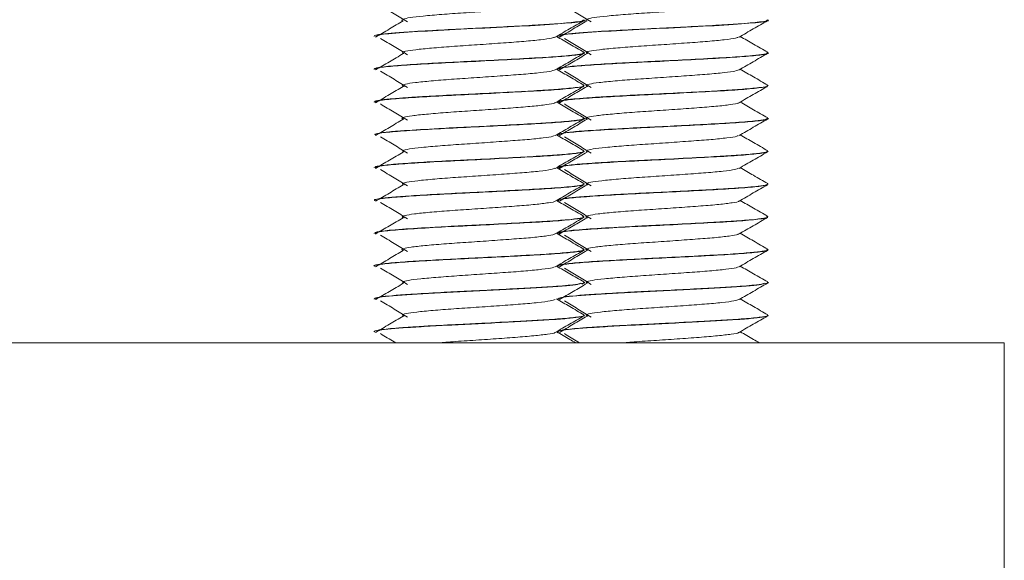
# Model space of a CAD drawing. Header units: millimetres. Extents: x -480 to 1549, y -2911 to -293.
# Tile 102 of 106: x 1471 to 1508, y -376 to -356. Entities that reach past the tile are written whole.
import ezdxf

# ---------------------------------------------------------------- set-up
doc = ezdxf.new("R2010")
doc.units = ezdxf.units.MM

msp = doc.modelspace()

# ---------------------------------------------------------------- linework, layer by layer
at = {"color": 7, "linetype": 'Continuous', "lineweight": 15}
for p, q in [((1492.349, -355.81), (1492.349, -355.799)), ((1499.349, -355.81), (1499.349, -355.799)), ((1484.349, -356.425), (1484.349, -356.435)), ((1491.349, -356.425), (1491.349, -356.435)), ((1492.349, -357.059), (1492.349, -357.05)), ((1499.349, -357.059), (1499.349, -357.05)), ((1484.349, -357.675), (1484.349, -357.684)), ((1491.349, -357.675), (1491.349, -357.684)), ((1492.349, -358.31), (1492.349, -358.3)), ((1499.349, -358.31), (1499.349, -358.3)), ((1484.349, -358.925), (1484.349, -358.935)), ((1491.349, -358.925), (1491.349, -358.935)), ((1492.349, -359.56), (1492.349, -359.55)), ((1499.349, -359.56), (1499.349, -359.55)), ((1484.349, -360.175), (1484.349, -360.184)), ((1491.349, -360.175), (1491.349, -360.184)), ((1492.349, -360.81), (1492.349, -360.8)), ((1499.349, -360.81), (1499.349, -360.8)), ((1484.349, -361.425), (1484.349, -361.435)), ((1491.349, -361.425), (1491.349, -361.435)), ((1492.349, -362.06), (1492.349, -362.05)), ((1499.349, -362.06), (1499.349, -362.05)), ((1484.349, -362.675), (1484.349, -362.684)), ((1491.349, -362.675), (1491.349, -362.684)), ((1492.349, -363.309), (1492.349, -363.3)), ((1499.349, -363.309), (1499.349, -363.3)), ((1484.349, -363.925), (1484.349, -363.935)), ((1491.349, -363.925), (1491.349, -363.935)), ((1492.349, -364.56), (1492.349, -364.55)), ((1499.349, -364.56), (1499.349, -364.55)), ((1484.349, -365.175), (1484.349, -365.185)), ((1491.349, -365.175), (1491.349, -365.185)), ((1492.26, -365.87), (1492.328, -365.83)), ((1492.349, -365.809), (1492.349, -365.8)), ((1499.349, -365.809), (1499.349, -365.8)), ((1484.349, -366.425), (1484.349, -366.434)), ((1491.349, -366.425), (1491.349, -366.434)), ((1492.349, -367.06), (1492.349, -367.05)), ((1499.349, -367.06), (1499.349, -367.05)), ((1484.349, -367.675), (1484.349, -367.685)), ((1491.349, -367.675), (1491.349, -367.685)), ((1358.349, -368.098), (1508.349, -368.098)), ((1508.349, -378.098), (1508.349, -368.098))]:
    msp.add_line(p, q, dxfattribs=at)
for points, knots in [([(1484.594, -355.254), (1484.765, -355.357), (1485.107, -355.565), (1485.446, -355.772), (1485.616, -355.876)], [0, 0, 0, 0, 0.500058, 1, 1, 1, 1]), ([(1485.457, -355.835), (1485.457, -355.835), (1485.366, -355.817), (1485.432, -355.773), (1485.675, -355.712), (1486.195, -355.655), (1486.9, -355.592), (1487.742, -355.533), (1488.638, -355.473), (1489.505, -355.41), (1490.274, -355.354), (1490.85, -355.291), (1491.179, -355.242), (1491.209, -355.214), (1491.217, -355.205)], [0, 0, 0, 0, 0.000212, 0.096501, 0.192863, 0.287588, 0.38445, 0.479621, 0.57542, 0.672103, 0.7667, 0.863401, 0.959159, 1, 1, 1, 1]), ([(1491.594, -355.254), (1491.765, -355.357), (1492.107, -355.565), (1492.446, -355.772), (1492.616, -355.876)], [0, 0, 0, 0, 0.500077, 1, 1, 1, 1]), ([(1492.457, -355.835), (1492.457, -355.835), (1492.374, -355.817), (1492.429, -355.773), (1492.676, -355.712), (1493.194, -355.655), (1493.9, -355.592), (1494.741, -355.533), (1495.638, -355.473), (1496.505, -355.41), (1497.274, -355.354), (1497.85, -355.291), (1498.179, -355.242), (1498.209, -355.214), (1498.217, -355.205)], [0, 0, 0, 0, 0.000209, 0.0965, 0.192863, 0.287583, 0.38445, 0.479617, 0.575416, 0.672099, 0.766698, 0.863398, 0.95916, 1, 1, 1, 1]), ([(1492.308, -355.799), (1492.313, -355.811), (1492.323, -355.839), (1491.994, -355.887), (1491.351, -355.948), (1490.366, -356.008), (1489.323, -356.062), (1488.166, -356.122), (1486.973, -356.179), (1485.91, -356.24), (1485.114, -356.297), (1484.561, -356.351), (1484.304, -356.396), (1484.361, -356.422), (1484.367, -356.425)], [0, 0, 0, 0, 0.055782, 0.130055, 0.245579, 0.33175, 0.425432, 0.510881, 0.607273, 0.711714, 0.796425, 0.875694, 0.987587, 1, 1, 1, 1]), ([(1485.457, -355.835), (1485.281, -355.939), (1484.93, -356.147), (1484.579, -356.354), (1484.404, -356.458)], [0, 0, 0, 0, 0.499934, 1, 1, 1, 1]), ([(1484.41, -356.435), (1484.44, -356.409), (1484.506, -356.353), (1485.565, -356.271), (1487.169, -356.178), (1489.032, -356.088), (1490.773, -355.999), (1491.937, -355.906), (1492.458, -355.846), (1492.326, -355.813), (1492.315, -355.81)], [0, 0, 0, 0, 0.119688, 0.263359, 0.408853, 0.553263, 0.697517, 0.843142, 0.986776, 1, 1, 1, 1]), ([(1491.249, -356.457), (1491.428, -356.352), (1491.788, -356.143), (1492.148, -355.935), (1492.328, -355.83)], [0, 0, 0, 0, 0.4997, 1, 1, 1, 1]), ([(1499.308, -355.799), (1499.313, -355.811), (1499.323, -355.839), (1498.994, -355.887), (1498.351, -355.948), (1497.366, -356.008), (1496.323, -356.062), (1495.166, -356.122), (1493.973, -356.179), (1492.91, -356.24), (1492.114, -356.297), (1491.561, -356.351), (1491.304, -356.396), (1491.361, -356.422), (1491.367, -356.425)], [0, 0, 0, 0, 0.0557821, 0.1300547, 0.2455783, 0.3317494, 0.425432, 0.5108807, 0.6072719, 0.711714, 0.7964269, 0.8756941, 0.9875879, 1, 1, 1, 1]), ([(1492.457, -355.835), (1492.281, -355.939), (1491.93, -356.147), (1491.579, -356.354), (1491.404, -356.458)], [0, 0, 0, 0, 0.499954, 1, 1, 1, 1]), ([(1491.41, -356.435), (1491.44, -356.409), (1491.506, -356.353), (1492.565, -356.271), (1494.169, -356.178), (1496.032, -356.088), (1497.773, -355.999), (1498.937, -355.906), (1499.458, -355.846), (1499.326, -355.813), (1499.314, -355.81)], [0, 0, 0, 0, 0.119687, 0.263362, 0.408851, 0.553266, 0.697516, 0.843144, 0.986776, 1, 1, 1, 1]), ([(1498.249, -356.457), (1498.428, -356.352), (1498.788, -356.143), (1499.148, -355.935), (1499.328, -355.83)], [0, 0, 0, 0, 0.499679, 1, 1, 1, 1]), ([(1484.594, -356.504), (1484.765, -356.607), (1485.107, -356.815), (1485.446, -357.022), (1485.616, -357.126)], [0, 0, 0, 0, 0.500058, 1, 1, 1, 1]), ([(1485.484, -357.086), (1485.453, -357.071), (1485.382, -357.036), (1485.587, -356.978), (1486.031, -356.921), (1486.693, -356.859), (1487.504, -356.798), (1488.395, -356.74), (1489.277, -356.677), (1490.08, -356.619), (1490.715, -356.558), (1491.125, -356.502), (1491.195, -356.469), (1491.224, -356.455)], [0, 0, 0, 0, 0.071416, 0.168, 0.262424, 0.358788, 0.454609, 0.549379, 0.646066, 0.740713, 0.836692, 0.932946, 1, 1, 1, 1]), ([(1492.338, -357.035), (1492.158, -356.931), (1491.811, -356.729), (1491.463, -356.527), (1491.295, -356.43)], [0, 0, 0, 0, 0.5174473, 1, 1, 1, 1]), ([(1491.594, -356.504), (1491.765, -356.607), (1492.107, -356.815), (1492.446, -357.022), (1492.616, -357.126)], [0, 0, 0, 0, 0.500077, 1, 1, 1, 1]), ([(1492.484, -357.086), (1492.453, -357.071), (1492.382, -357.036), (1492.587, -356.978), (1493.031, -356.921), (1493.693, -356.859), (1494.504, -356.798), (1495.395, -356.74), (1496.277, -356.677), (1497.08, -356.619), (1497.715, -356.558), (1498.125, -356.502), (1498.195, -356.469), (1498.224, -356.455)], [0, 0, 0, 0, 0.071416, 0.168002, 0.262425, 0.358786, 0.454607, 0.549383, 0.646064, 0.740711, 0.836695, 0.932945, 1, 1, 1, 1]), ([(1499.338, -357.035), (1499.158, -356.931), (1498.811, -356.729), (1498.463, -356.527), (1498.295, -356.43)], [0, 0, 0, 0, 0.517425, 1, 1, 1, 1]), ([(1492.308, -357.035), (1492.323, -357.039), (1492.424, -357.063), (1492.233, -357.103), (1491.761, -357.164), (1490.989, -357.222), (1489.95, -357.28), (1488.828, -357.339), (1487.613, -357.399), (1486.459, -357.456), (1485.518, -357.517), (1484.793, -357.574), (1484.43, -357.625), (1484.343, -357.66), (1484.349, -357.674), (1484.349, -357.675)], [0, 0, 0, 0, 0.016341, 0.11136, 0.194657, 0.300877, 0.375572, 0.47946, 0.567771, 0.656882, 0.76062, 0.836332, 0.935571, 0.997601, 1, 1, 1, 1]), ([(1484.407, -357.684), (1484.397, -357.673), (1484.366, -357.638), (1484.821, -357.58), (1485.683, -357.514), (1486.873, -357.444), (1488.231, -357.38), (1489.596, -357.308), (1490.829, -357.244), (1491.755, -357.173), (1492.293, -357.113), (1492.298, -357.075), (1492.3, -357.059)], [0, 0, 0, 0, 0.056563, 0.165243, 0.273222, 0.382688, 0.490028, 0.599692, 0.707155, 0.816432, 0.924769, 1, 1, 1, 1]), ([(1485.457, -357.085), (1485.281, -357.189), (1484.93, -357.397), (1484.579, -357.604), (1484.404, -357.708)], [0, 0, 0, 0, 0.499946, 1, 1, 1, 1]), ([(1491.249, -357.707), (1491.428, -357.602), (1491.788, -357.393), (1492.148, -357.185), (1492.328, -357.08)], [0, 0, 0, 0, 0.4997, 1, 1, 1, 1]), ([(1499.308, -357.035), (1499.323, -357.039), (1499.424, -357.063), (1499.233, -357.103), (1498.761, -357.164), (1497.989, -357.222), (1496.95, -357.28), (1495.828, -357.339), (1494.613, -357.399), (1493.459, -357.456), (1492.518, -357.517), (1491.793, -357.574), (1491.43, -357.625), (1491.342, -357.66), (1491.349, -357.674), (1491.35, -357.675)], [0, 0, 0, 0, 0.016342, 0.11136, 0.194655, 0.300879, 0.37557, 0.479457, 0.567769, 0.656881, 0.760619, 0.83633, 0.93557, 0.997601, 1, 1, 1, 1]), ([(1491.407, -357.684), (1491.397, -357.673), (1491.366, -357.638), (1491.821, -357.58), (1492.683, -357.514), (1493.873, -357.444), (1495.231, -357.38), (1496.596, -357.308), (1497.829, -357.244), (1498.755, -357.173), (1499.292, -357.113), (1499.298, -357.075), (1499.3, -357.059)], [0, 0, 0, 0, 0.056562, 0.165242, 0.273221, 0.382687, 0.490027, 0.599696, 0.707154, 0.816433, 0.92477, 1, 1, 1, 1]), ([(1492.457, -357.085), (1492.281, -357.189), (1491.93, -357.397), (1491.579, -357.604), (1491.404, -357.708)], [0, 0, 0, 0, 0.499966, 1, 1, 1, 1]), ([(1498.249, -357.707), (1498.428, -357.602), (1498.788, -357.393), (1499.148, -357.185), (1499.328, -357.08)], [0, 0, 0, 0, 0.499679, 1, 1, 1, 1]), ([(1485.49, -358.335), (1485.462, -358.326), (1485.373, -358.297), (1485.511, -358.245), (1485.885, -358.187), (1486.496, -358.126), (1487.273, -358.064), (1488.15, -358.007), (1489.042, -357.944), (1489.875, -357.884), (1490.563, -357.825), (1491.064, -357.763), (1491.188, -357.724), (1491.249, -357.706)], [0, 0, 0, 0, 0.044572, 0.141316, 0.236223, 0.332029, 0.428508, 0.522977, 0.619599, 0.715068, 0.810286, 0.906974, 1, 1, 1, 1]), ([(1492.338, -358.285), (1492.158, -358.181), (1491.811, -357.979), (1491.463, -357.777), (1491.295, -357.68)], [0, 0, 0, 0, 0.5174473, 1, 1, 1, 1]), ([(1492.49, -358.335), (1492.462, -358.326), (1492.373, -358.297), (1492.511, -358.245), (1492.885, -358.187), (1493.496, -358.126), (1494.273, -358.064), (1495.15, -358.007), (1496.042, -357.944), (1496.875, -357.884), (1497.563, -357.825), (1498.064, -357.763), (1498.188, -357.724), (1498.249, -357.706)], [0, 0, 0, 0, 0.044573, 0.141318, 0.236225, 0.332031, 0.428504, 0.522979, 0.619602, 0.715065, 0.810284, 0.906976, 1, 1, 1, 1]), ([(1499.338, -358.285), (1499.158, -358.181), (1498.811, -357.979), (1498.463, -357.777), (1498.295, -357.68)], [0, 0, 0, 0, 0.517425, 1, 1, 1, 1]), ([(1484.594, -357.754), (1484.765, -357.857), (1485.107, -358.065), (1485.446, -358.272), (1485.616, -358.376)], [0, 0, 0, 0, 0.500058, 1, 1, 1, 1]), ([(1491.594, -357.754), (1491.765, -357.857), (1492.107, -358.065), (1492.446, -358.272), (1492.616, -358.376)], [0, 0, 0, 0, 0.500077, 1, 1, 1, 1]), ([(1484.362, -358.935), (1484.397, -358.913), (1484.469, -358.867), (1485.143, -358.804), (1486.158, -358.734), (1487.438, -358.667), (1488.821, -358.599), (1490.145, -358.529), (1491.276, -358.465), (1492.029, -358.393), (1492.38, -358.345), (1492.316, -358.316), (1492.302, -358.31)], [0, 0, 0, 0, 0.103272, 0.2106987, 0.3200616, 0.4282866, 0.5367452, 0.6459763, 0.7534978, 0.8631705, 0.9705057, 1, 1, 1, 1]), ([(1492.298, -358.3), (1492.312, -358.307), (1492.357, -358.333), (1492.069, -358.377), (1491.478, -358.438), (1490.58, -358.496), (1489.502, -358.553), (1488.297, -358.616), (1487.08, -358.674), (1486.169, -358.725), (1485.582, -358.763), (1485.105, -358.8), (1484.644, -358.841), (1484.346, -358.888), (1484.377, -358.917), (1484.386, -358.925)], [0, 0, 0, 0, 0.03725, 0.119379, 0.226873, 0.315171, 0.399742, 0.510612, 0.600424, 0.692287, 0.750485, 0.782946, 0.862711, 0.96212, 1, 1, 1, 1]), ([(1485.457, -358.335), (1485.281, -358.439), (1484.93, -358.647), (1484.579, -358.854), (1484.404, -358.958)], [0, 0, 0, 0, 0.499946, 1, 1, 1, 1]), ([(1491.249, -358.957), (1491.428, -358.852), (1491.788, -358.643), (1492.148, -358.435), (1492.328, -358.33)], [0, 0, 0, 0, 0.4997, 1, 1, 1, 1]), ([(1491.362, -358.935), (1491.397, -358.913), (1491.47, -358.867), (1492.143, -358.804), (1493.158, -358.734), (1494.438, -358.667), (1495.821, -358.599), (1497.145, -358.529), (1498.276, -358.465), (1499.029, -358.393), (1499.38, -358.345), (1499.316, -358.316), (1499.302, -358.31)], [0, 0, 0, 0, 0.103271, 0.210698, 0.320061, 0.428287, 0.536741, 0.645976, 0.753498, 0.86317, 0.970506, 1, 1, 1, 1]), ([(1499.298, -358.3), (1499.312, -358.307), (1499.357, -358.333), (1499.069, -358.377), (1498.478, -358.438), (1497.58, -358.496), (1496.502, -358.553), (1495.297, -358.616), (1494.08, -358.674), (1493.169, -358.725), (1492.582, -358.763), (1492.105, -358.8), (1491.644, -358.841), (1491.346, -358.888), (1491.377, -358.917), (1491.386, -358.925)], [0, 0, 0, 0, 0.03725, 0.119378, 0.226871, 0.315169, 0.399741, 0.51061, 0.600423, 0.692285, 0.750484, 0.782948, 0.862711, 0.962119, 1, 1, 1, 1]), ([(1492.457, -358.335), (1492.281, -358.439), (1491.93, -358.647), (1491.579, -358.854), (1491.404, -358.958)], [0, 0, 0, 0, 0.499966, 1, 1, 1, 1]), ([(1498.249, -358.957), (1498.428, -358.852), (1498.788, -358.643), (1499.148, -358.435), (1499.328, -358.33)], [0, 0, 0, 0, 0.499679, 1, 1, 1, 1]), ([(1484.594, -359.004), (1484.765, -359.107), (1485.107, -359.315), (1485.446, -359.522), (1485.616, -359.626)], [0, 0, 0, 0, 0.500058, 1, 1, 1, 1]), ([(1485.476, -359.585), (1485.462, -359.582), (1485.369, -359.558), (1485.456, -359.512), (1485.755, -359.452), (1486.313, -359.394), (1487.048, -359.33), (1487.906, -359.273), (1488.804, -359.211), (1489.658, -359.149), (1490.4, -359.092), (1490.931, -359.029), (1491.213, -358.986), (1491.223, -358.961), (1491.225, -358.956)], [0, 0, 0, 0, 0.017965, 0.114643, 0.210563, 0.305684, 0.402593, 0.497391, 0.593724, 0.69011, 0.784873, 0.881771, 0.976966, 1, 1, 1, 1]), ([(1492.338, -359.535), (1492.158, -359.431), (1491.811, -359.229), (1491.463, -359.027), (1491.295, -358.93)], [0, 0, 0, 0, 0.5174473, 1, 1, 1, 1]), ([(1491.594, -359.004), (1491.765, -359.107), (1492.107, -359.315), (1492.446, -359.522), (1492.616, -359.626)], [0, 0, 0, 0, 0.500077, 1, 1, 1, 1]), ([(1492.476, -359.585), (1492.462, -359.582), (1492.369, -359.558), (1492.456, -359.512), (1492.755, -359.452), (1493.313, -359.394), (1494.048, -359.33), (1494.906, -359.273), (1495.804, -359.211), (1496.658, -359.149), (1497.4, -359.092), (1497.931, -359.029), (1498.213, -358.986), (1498.223, -358.961), (1498.225, -358.956)], [0, 0, 0, 0, 0.017965, 0.114642, 0.210561, 0.305683, 0.402598, 0.497395, 0.593727, 0.690114, 0.784872, 0.881774, 0.976965, 1, 1, 1, 1]), ([(1499.338, -359.535), (1499.158, -359.431), (1498.811, -359.229), (1498.463, -359.027), (1498.295, -358.93)], [0, 0, 0, 0, 0.517425, 1, 1, 1, 1]), ([(1492.32, -359.535), (1492.329, -359.537), (1492.42, -359.558), (1492.267, -359.595), (1491.868, -359.653), (1491.121, -359.713), (1490.142, -359.769), (1489.08, -359.825), (1487.905, -359.885), (1486.643, -359.945), (1485.755, -360.003), (1485.296, -360.033), (1485.196, -360.044), (1485.18, -360.044), (1485.176, -360.045), (1485.175, -360.045), (1485.175, -360.045), (1485.175, -360.045), (1485.175, -360.045), (1485.175, -360.045), (1485.172, -360.045), (1485.168, -360.045), (1485.154, -360.047), (1485.13, -360.048), (1485.08, -360.053), (1484.934, -360.065), (1484.738, -360.084), (1484.436, -360.123), (1484.399, -360.153), (1484.373, -360.175)], [0, 0, 0, 0, 0.009214, 0.093855, 0.180195, 0.287694, 0.362427, 0.45577, 0.54637, 0.633946, 0.75724, 0.790417, 0.794156, 0.796073, 0.796103, 0.796117, 0.796122, 0.796123, 0.796128, 0.796138, 0.796224, 0.796924, 0.798318, 0.801111, 0.806692, 0.817858, 0.861471, 0.900653, 1, 1, 1, 1]), ([(1484.403, -360.184), (1484.389, -360.176), (1484.336, -360.145), (1484.727, -360.09), (1485.529, -360.025), (1486.681, -359.953), (1488.023, -359.89), (1489.398, -359.818), (1490.66, -359.753), (1491.641, -359.684), (1492.256, -359.619), (1492.299, -359.578), (1492.319, -359.56)], [0, 0, 0, 0, 0.040096, 0.14924, 0.256819, 0.366465, 0.473777, 0.583331, 0.691138, 0.80002, 0.908903, 1, 1, 1, 1]), ([(1485.457, -359.585), (1485.281, -359.689), (1484.93, -359.897), (1484.579, -360.104), (1484.404, -360.208)], [0, 0, 0, 0, 0.499946, 1, 1, 1, 1]), ([(1491.249, -360.207), (1491.428, -360.102), (1491.788, -359.893), (1492.148, -359.685), (1492.328, -359.58)], [0, 0, 0, 0, 0.4997, 1, 1, 1, 1]), ([(1499.32, -359.535), (1499.329, -359.537), (1499.42, -359.558), (1499.267, -359.595), (1498.868, -359.653), (1498.121, -359.713), (1497.142, -359.769), (1496.08, -359.825), (1494.905, -359.885), (1493.644, -359.945), (1492.75, -360.002), (1492.3, -360.034), (1492.195, -360.043), (1492.181, -360.044), (1492.176, -360.045), (1492.175, -360.045), (1492.175, -360.045), (1492.175, -360.045), (1492.175, -360.045), (1492.175, -360.045), (1492.174, -360.045), (1492.167, -360.045), (1492.155, -360.047), (1492.129, -360.048), (1492.081, -360.053), (1491.934, -360.065), (1491.738, -360.084), (1491.436, -360.123), (1491.399, -360.153), (1491.373, -360.175)], [0, 0, 0, 0, 0.009213, 0.093855, 0.180195, 0.287697, 0.362426, 0.455769, 0.546369, 0.633946, 0.757239, 0.790419, 0.794158, 0.796071, 0.796102, 0.796117, 0.796123, 0.796124, 0.796126, 0.796139, 0.796225, 0.796922, 0.79832, 0.801109, 0.806693, 0.817857, 0.861471, 0.900653, 1, 1, 1, 1]), ([(1491.403, -360.184), (1491.389, -360.176), (1491.336, -360.145), (1491.727, -360.09), (1492.529, -360.025), (1493.681, -359.953), (1495.023, -359.89), (1496.398, -359.818), (1497.66, -359.753), (1498.641, -359.684), (1499.256, -359.619), (1499.299, -359.578), (1499.319, -359.56)], [0, 0, 0, 0, 0.040096, 0.14924, 0.256818, 0.366465, 0.473773, 0.583331, 0.691134, 0.800019, 0.908903, 1, 1, 1, 1]), ([(1492.457, -359.585), (1492.281, -359.689), (1491.93, -359.897), (1491.579, -360.104), (1491.404, -360.208)], [0, 0, 0, 0, 0.499966, 1, 1, 1, 1]), ([(1498.249, -360.207), (1498.428, -360.102), (1498.788, -359.893), (1499.148, -359.685), (1499.328, -359.58)], [0, 0, 0, 0, 0.499679, 1, 1, 1, 1]), ([(1484.594, -360.254), (1484.765, -360.357), (1485.107, -360.565), (1485.446, -360.772), (1485.616, -360.876)], [0, 0, 0, 0, 0.500058, 1, 1, 1, 1]), ([(1485.467, -360.836), (1485.443, -360.817), (1485.392, -360.778), (1485.651, -360.717), (1486.14, -360.66), (1486.834, -360.597), (1487.666, -360.538), (1488.561, -360.479), (1489.434, -360.415), (1490.214, -360.359), (1490.809, -360.296), (1491.162, -360.245), (1491.203, -360.215), (1491.217, -360.205)], [0, 0, 0, 0, 0.089933, 0.186261, 0.280692, 0.377294, 0.472525, 0.567838, 0.664419, 0.758835, 0.8552, 0.95101, 1, 1, 1, 1]), ([(1492.338, -360.785), (1492.158, -360.681), (1491.811, -360.479), (1491.463, -360.277), (1491.295, -360.18)], [0, 0, 0, 0, 0.5174473, 1, 1, 1, 1]), ([(1491.594, -360.254), (1491.765, -360.357), (1492.107, -360.565), (1492.446, -360.772), (1492.616, -360.876)], [0, 0, 0, 0, 0.500077, 1, 1, 1, 1]), ([(1492.467, -360.836), (1492.443, -360.817), (1492.392, -360.778), (1492.651, -360.717), (1493.14, -360.66), (1493.834, -360.597), (1494.666, -360.538), (1495.561, -360.479), (1496.434, -360.415), (1497.214, -360.359), (1497.809, -360.296), (1498.162, -360.245), (1498.203, -360.215), (1498.217, -360.205)], [0, 0, 0, 0, 0.089934, 0.186261, 0.280693, 0.377289, 0.472526, 0.567839, 0.664414, 0.758835, 0.855201, 0.95101, 1, 1, 1, 1]), ([(1499.338, -360.785), (1499.158, -360.681), (1498.811, -360.479), (1498.463, -360.277), (1498.295, -360.18)], [0, 0, 0, 0, 0.517425, 1, 1, 1, 1]), ([(1492.305, -360.8), (1492.319, -360.806), (1492.374, -360.83), (1492.112, -360.871), (1491.58, -360.929), (1490.761, -360.986), (1489.718, -361.042), (1488.739, -361.093), (1487.971, -361.132), (1487.271, -361.165), (1486.358, -361.212), (1485.407, -361.275), (1484.739, -361.33), (1484.378, -361.381), (1484.383, -361.413), (1484.385, -361.425)], [0, 0, 0, 0, 0.027282, 0.112991, 0.212248, 0.295527, 0.381812, 0.495538, 0.528513, 0.56584, 0.664765, 0.758281, 0.850579, 0.942883, 1, 1, 1, 1]), ([(1484.387, -361.435), (1484.401, -361.416), (1484.43, -361.374), (1485.021, -361.313), (1485.986, -361.244), (1487.237, -361.176), (1488.615, -361.11), (1489.956, -361.039), (1491.125, -360.975), (1491.942, -360.903), (1492.351, -360.852), (1492.305, -360.819), (1492.292, -360.81)], [0, 0, 0, 0, 0.086996, 0.194711, 0.303688, 0.412466, 0.520362, 0.629873, 0.737194, 0.846854, 0.954366, 1, 1, 1, 1]), ([(1485.457, -360.835), (1485.281, -360.939), (1484.93, -361.147), (1484.579, -361.354), (1484.404, -361.458)], [0, 0, 0, 0, 0.499946, 1, 1, 1, 1]), ([(1491.249, -361.457), (1491.428, -361.352), (1491.788, -361.143), (1492.148, -360.935), (1492.328, -360.83)], [0, 0, 0, 0, 0.4997, 1, 1, 1, 1]), ([(1499.305, -360.8), (1499.319, -360.806), (1499.373, -360.83), (1499.112, -360.871), (1498.58, -360.929), (1497.761, -360.986), (1496.718, -361.042), (1495.739, -361.093), (1494.971, -361.132), (1494.27, -361.165), (1493.358, -361.212), (1492.407, -361.275), (1491.739, -361.33), (1491.378, -361.381), (1491.383, -361.413), (1491.385, -361.425)], [0, 0, 0, 0, 0.027281, 0.112989, 0.21225, 0.295525, 0.381809, 0.495535, 0.528514, 0.565842, 0.664767, 0.758282, 0.850581, 0.942883, 1, 1, 1, 1]), ([(1491.387, -361.435), (1491.401, -361.416), (1491.43, -361.374), (1492.021, -361.313), (1492.986, -361.244), (1494.237, -361.176), (1495.615, -361.11), (1496.956, -361.039), (1498.125, -360.975), (1498.942, -360.903), (1499.352, -360.852), (1499.305, -360.819), (1499.292, -360.81)], [0, 0, 0, 0, 0.086997, 0.194712, 0.303688, 0.412463, 0.520358, 0.629869, 0.737194, 0.846855, 0.954366, 1, 1, 1, 1]), ([(1492.457, -360.835), (1492.281, -360.939), (1491.93, -361.147), (1491.579, -361.354), (1491.404, -361.458)], [0, 0, 0, 0, 0.499966, 1, 1, 1, 1]), ([(1498.249, -361.457), (1498.428, -361.352), (1498.788, -361.143), (1499.148, -360.935), (1499.328, -360.83)], [0, 0, 0, 0, 0.499679, 1, 1, 1, 1]), ([(1485.488, -362.085), (1485.457, -362.073), (1485.379, -362.04), (1485.561, -361.983), (1485.983, -361.926), (1486.629, -361.864), (1487.431, -361.803), (1488.318, -361.746), (1489.203, -361.682), (1490.016, -361.624), (1490.669, -361.563), (1491.107, -361.505), (1491.193, -361.471), (1491.23, -361.455)], [0, 0, 0, 0, 0.062919, 0.159567, 0.254062, 0.350262, 0.446305, 0.540905, 0.637577, 0.732407, 0.828157, 0.924561, 1, 1, 1, 1]), ([(1492.338, -362.035), (1492.158, -361.931), (1491.811, -361.729), (1491.463, -361.527), (1491.295, -361.43)], [0, 0, 0, 0, 0.5174473, 1, 1, 1, 1]), ([(1492.488, -362.085), (1492.457, -362.073), (1492.379, -362.04), (1492.561, -361.983), (1492.983, -361.926), (1493.629, -361.864), (1494.431, -361.803), (1495.318, -361.746), (1496.203, -361.682), (1497.016, -361.624), (1497.669, -361.563), (1498.107, -361.505), (1498.193, -361.471), (1498.23, -361.455)], [0, 0, 0, 0, 0.062919, 0.159568, 0.254064, 0.350263, 0.446301, 0.540901, 0.63758, 0.732411, 0.828157, 0.92456, 1, 1, 1, 1]), ([(1499.338, -362.035), (1499.158, -361.931), (1498.811, -361.729), (1498.463, -361.527), (1498.295, -361.43)], [0, 0, 0, 0, 0.517425, 1, 1, 1, 1]), ([(1484.594, -361.504), (1484.765, -361.607), (1485.107, -361.815), (1485.446, -362.022), (1485.616, -362.126)], [0, 0, 0, 0, 0.500058, 1, 1, 1, 1]), ([(1491.594, -361.504), (1491.765, -361.607), (1492.107, -361.815), (1492.446, -362.022), (1492.616, -362.126)], [0, 0, 0, 0, 0.500077, 1, 1, 1, 1]), ([(1484.388, -362.684), (1484.376, -362.68), (1484.308, -362.652), (1484.643, -362.599), (1485.381, -362.536), (1486.494, -362.464), (1487.816, -362.4), (1489.197, -362.329), (1490.485, -362.262), (1491.518, -362.195), (1492.216, -362.125), (1492.304, -362.082), (1492.348, -362.06)], [0, 0, 0, 0, 0.0236797, 0.1331565, 0.2405235, 0.350212, 0.4576839, 0.5669949, 0.675331, 0.7836857, 0.8929878, 1, 1, 1, 1]), ([(1492.33, -362.035), (1492.334, -362.052), (1492.342, -362.086), (1491.965, -362.142), (1491.274, -362.203), (1490.314, -362.26), (1489.308, -362.313), (1488.141, -362.374), (1486.987, -362.428), (1485.958, -362.487), (1485.158, -362.544), (1484.718, -362.584), (1484.468, -362.623), (1484.332, -362.65), (1484.373, -362.669), (1484.385, -362.675)], [0, 0, 0, 0, 0.075459, 0.158246, 0.277564, 0.345521, 0.436607, 0.528007, 0.616179, 0.708467, 0.796447, 0.87584, 0.90978, 0.975404, 1, 1, 1, 1]), ([(1485.457, -362.085), (1485.281, -362.189), (1484.93, -362.397), (1484.579, -362.604), (1484.404, -362.708)], [0, 0, 0, 0, 0.499946, 1, 1, 1, 1]), ([(1491.249, -362.707), (1491.428, -362.602), (1491.788, -362.393), (1492.148, -362.185), (1492.328, -362.08)], [0, 0, 0, 0, 0.4997, 1, 1, 1, 1]), ([(1491.388, -362.684), (1491.376, -362.68), (1491.308, -362.652), (1491.643, -362.599), (1492.381, -362.536), (1493.494, -362.464), (1494.816, -362.4), (1496.197, -362.329), (1497.485, -362.262), (1498.518, -362.195), (1499.216, -362.125), (1499.304, -362.082), (1499.348, -362.06)], [0, 0, 0, 0, 0.02368, 0.133158, 0.240522, 0.350211, 0.457682, 0.566993, 0.675333, 0.783688, 0.892987, 1, 1, 1, 1]), ([(1499.33, -362.035), (1499.333, -362.052), (1499.342, -362.086), (1498.965, -362.142), (1498.274, -362.203), (1497.314, -362.26), (1496.308, -362.313), (1495.141, -362.374), (1493.987, -362.428), (1492.958, -362.487), (1492.158, -362.544), (1491.718, -362.584), (1491.468, -362.623), (1491.332, -362.65), (1491.373, -362.669), (1491.385, -362.675)], [0, 0, 0, 0, 0.0754584, 0.1582439, 0.2775621, 0.345523, 0.4366085, 0.5280032, 0.6161793, 0.7084677, 0.7964469, 0.8758398, 0.9097803, 0.9754035, 1, 1, 1, 1]), ([(1492.457, -362.085), (1492.281, -362.189), (1491.93, -362.397), (1491.579, -362.604), (1491.404, -362.708)], [0, 0, 0, 0, 0.499966, 1, 1, 1, 1]), ([(1498.249, -362.707), (1498.428, -362.602), (1498.788, -362.393), (1499.148, -362.185), (1499.328, -362.08)], [0, 0, 0, 0, 0.499679, 1, 1, 1, 1]), ([(1484.594, -362.754), (1484.765, -362.857), (1485.107, -363.065), (1485.446, -363.272), (1485.616, -363.376)], [0, 0, 0, 0, 0.500046, 1, 1, 1, 1]), ([(1485.488, -363.335), (1485.463, -363.328), (1485.371, -363.301), (1485.491, -363.25), (1485.842, -363.192), (1486.437, -363.132), (1487.201, -363.069), (1488.073, -363.012), (1488.968, -362.949), (1489.806, -362.889), (1490.519, -362.831), (1491.003, -362.767), (1491.245, -362.729), (1491.242, -362.708), (1491.242, -362.706)], [0, 0, 0, 0, 0.036209, 0.13308, 0.228388, 0.324093, 0.420856, 0.515486, 0.612159, 0.708065, 0.803189, 0.900095, 0.99488, 1, 1, 1, 1]), ([(1492.338, -363.285), (1492.158, -363.181), (1491.811, -362.979), (1491.463, -362.777), (1491.295, -362.68)], [0, 0, 0, 0, 0.5174473, 1, 1, 1, 1]), ([(1491.594, -362.754), (1491.765, -362.857), (1492.107, -363.065), (1492.446, -363.272), (1492.616, -363.376)], [0, 0, 0, 0, 0.500065, 1, 1, 1, 1]), ([(1492.488, -363.335), (1492.463, -363.328), (1492.371, -363.301), (1492.491, -363.25), (1492.842, -363.192), (1493.437, -363.132), (1494.201, -363.069), (1495.073, -363.012), (1495.968, -362.949), (1496.806, -362.889), (1497.519, -362.831), (1498.003, -362.767), (1498.245, -362.729), (1498.242, -362.708), (1498.242, -362.706)], [0, 0, 0, 0, 0.036208, 0.133078, 0.228387, 0.324096, 0.420852, 0.515482, 0.612162, 0.708062, 0.803191, 0.900094, 0.994881, 1, 1, 1, 1]), ([(1499.338, -363.285), (1499.158, -363.181), (1498.811, -362.979), (1498.463, -362.777), (1498.295, -362.68)], [0, 0, 0, 0, 0.517425, 1, 1, 1, 1]), ([(1492.287, -363.285), (1492.313, -363.293), (1492.389, -363.318), (1492.198, -363.359), (1491.758, -363.413), (1490.996, -363.472), (1489.984, -363.528), (1488.841, -363.588), (1487.669, -363.646), (1486.492, -363.704), (1485.537, -363.765), (1484.825, -363.822), (1484.414, -363.872), (1484.384, -363.909), (1484.371, -363.925)], [0, 0, 0, 0, 0.037834, 0.111072, 0.201628, 0.292236, 0.375626, 0.480493, 0.564148, 0.647182, 0.766048, 0.832219, 0.925227, 1, 1, 1, 1]), ([(1484.403, -363.935), (1484.4, -363.92), (1484.394, -363.882), (1484.909, -363.823), (1485.82, -363.755), (1487.039, -363.685), (1488.408, -363.621), (1489.763, -363.549), (1490.97, -363.485), (1491.836, -363.414), (1492.288, -363.365), (1492.283, -363.336), (1492.282, -363.33)], [0, 0, 0, 0, 0.072993, 0.184852, 0.296991, 0.409904, 0.521064, 0.634437, 0.745394, 0.85862, 0.970158, 1, 1, 1, 1]), ([(1485.457, -363.335), (1485.281, -363.439), (1484.93, -363.647), (1484.579, -363.854), (1484.404, -363.958)], [0, 0, 0, 0, 0.499946, 1, 1, 1, 1]), ([(1491.249, -363.957), (1491.428, -363.852), (1491.788, -363.643), (1492.148, -363.435), (1492.328, -363.33)], [0, 0, 0, 0, 0.4997, 1, 1, 1, 1]), ([(1499.287, -363.285), (1499.313, -363.293), (1499.389, -363.318), (1499.198, -363.359), (1498.758, -363.413), (1497.996, -363.472), (1496.984, -363.528), (1495.841, -363.588), (1494.669, -363.646), (1493.492, -363.704), (1492.537, -363.765), (1491.825, -363.822), (1491.414, -363.872), (1491.384, -363.909), (1491.371, -363.925)], [0, 0, 0, 0, 0.037834, 0.111073, 0.201628, 0.292239, 0.375625, 0.480492, 0.564146, 0.647181, 0.766051, 0.832219, 0.925226, 1, 1, 1, 1]), ([(1491.403, -363.935), (1491.4, -363.92), (1491.394, -363.882), (1491.909, -363.823), (1492.82, -363.755), (1494.039, -363.685), (1495.408, -363.621), (1496.763, -363.549), (1497.97, -363.485), (1498.836, -363.414), (1499.288, -363.365), (1499.283, -363.336), (1499.282, -363.33)], [0, 0, 0, 0, 0.072994, 0.184854, 0.296993, 0.409901, 0.521062, 0.634439, 0.745392, 0.858622, 0.970157, 1, 1, 1, 1]), ([(1492.457, -363.335), (1492.281, -363.439), (1491.93, -363.647), (1491.579, -363.854), (1491.404, -363.958)], [0, 0, 0, 0, 0.499966, 1, 1, 1, 1]), ([(1498.249, -363.957), (1498.428, -363.852), (1498.788, -363.643), (1499.148, -363.435), (1499.328, -363.33)], [0, 0, 0, 0, 0.499679, 1, 1, 1, 1]), ([(1484.594, -364.004), (1484.765, -364.107), (1485.107, -364.315), (1485.446, -364.522), (1485.616, -364.626)], [0, 0, 0, 0, 0.500046, 1, 1, 1, 1]), ([(1485.468, -364.585), (1485.46, -364.583), (1485.368, -364.562), (1485.443, -364.517), (1485.717, -364.456), (1486.258, -364.399), (1486.979, -364.335), (1487.83, -364.278), (1488.728, -364.217), (1489.588, -364.154), (1490.343, -364.098), (1490.895, -364.034), (1491.197, -363.989), (1491.216, -363.962), (1491.22, -363.956)], [0, 0, 0, 0, 0.0096149, 0.1061488, 0.2023072, 0.2972321, 0.3941581, 0.4891078, 0.5852285, 0.681792, 0.7764605, 0.8733037, 0.9687629, 1, 1, 1, 1]), ([(1492.338, -364.535), (1492.158, -364.431), (1491.811, -364.229), (1491.463, -364.027), (1491.295, -363.93)], [0, 0, 0, 0, 0.5174473, 1, 1, 1, 1]), ([(1491.594, -364.004), (1491.765, -364.107), (1492.107, -364.315), (1492.446, -364.522), (1492.616, -364.626)], [0, 0, 0, 0, 0.500065, 1, 1, 1, 1]), ([(1492.468, -364.585), (1492.46, -364.583), (1492.368, -364.562), (1492.443, -364.517), (1492.717, -364.456), (1493.258, -364.399), (1493.979, -364.335), (1494.83, -364.278), (1495.728, -364.217), (1496.588, -364.154), (1497.343, -364.098), (1497.895, -364.034), (1498.197, -363.989), (1498.216, -363.962), (1498.22, -363.956)], [0, 0, 0, 0, 0.009616, 0.10615, 0.202307, 0.297232, 0.394154, 0.48911, 0.585231, 0.681789, 0.776462, 0.873306, 0.968764, 1, 1, 1, 1]), ([(1499.338, -364.535), (1499.158, -364.431), (1498.811, -364.229), (1498.463, -364.027), (1498.295, -363.93)], [0, 0, 0, 0, 0.517425, 1, 1, 1, 1]), ([(1484.363, -365.185), (1484.358, -365.183), (1484.283, -365.159), (1484.571, -365.109), (1485.24, -365.046), (1486.312, -364.974), (1487.61, -364.909), (1488.996, -364.84), (1490.302, -364.771), (1491.398, -364.706), (1492.094, -364.634), (1492.402, -364.59), (1492.329, -364.563), (1492.32, -364.56)], [0, 0, 0, 0, 0.0073721, 0.1170335, 0.2243619, 0.3339469, 0.4417543, 0.5506749, 0.6595611, 0.7673994, 0.8769694, 0.9843027, 1, 1, 1, 1]), ([(1492.295, -364.55), (1492.31, -364.558), (1492.362, -364.586), (1492.051, -364.629), (1491.455, -364.689), (1490.636, -364.743), (1489.58, -364.799), (1488.433, -364.859), (1487.212, -364.918), (1486.167, -364.974), (1485.277, -365.034), (1484.657, -365.089), (1484.346, -365.138), (1484.38, -365.166), (1484.39, -365.175)], [0, 0, 0, 0, 0.038247, 0.13314, 0.220163, 0.315061, 0.390537, 0.500845, 0.588018, 0.682556, 0.77178, 0.86518, 0.960798, 1, 1, 1, 1]), ([(1485.457, -364.585), (1485.281, -364.689), (1484.93, -364.897), (1484.579, -365.104), (1484.404, -365.208)], [0, 0, 0, 0, 0.49994, 1, 1, 1, 1]), ([(1491.249, -365.207), (1491.428, -365.102), (1491.788, -364.893), (1492.148, -364.685), (1492.328, -364.58)], [0, 0, 0, 0, 0.4997, 1, 1, 1, 1]), ([(1491.363, -365.185), (1491.358, -365.183), (1491.283, -365.159), (1491.571, -365.109), (1492.24, -365.046), (1493.312, -364.974), (1494.61, -364.909), (1495.996, -364.84), (1497.302, -364.771), (1498.398, -364.706), (1499.094, -364.634), (1499.402, -364.59), (1499.329, -364.563), (1499.32, -364.56)], [0, 0, 0, 0, 0.0073728, 0.1170352, 0.2243633, 0.3339447, 0.4417571, 0.550673, 0.659564, 0.7673984, 0.8769715, 0.9843033, 1, 1, 1, 1]), ([(1499.295, -364.55), (1499.31, -364.558), (1499.362, -364.586), (1499.051, -364.629), (1498.455, -364.689), (1497.636, -364.743), (1496.58, -364.799), (1495.433, -364.859), (1494.212, -364.918), (1493.167, -364.974), (1492.277, -365.034), (1491.657, -365.089), (1491.347, -365.138), (1491.38, -365.166), (1491.39, -365.175)], [0, 0, 0, 0, 0.038246, 0.13314, 0.220165, 0.315063, 0.390539, 0.500848, 0.588015, 0.682558, 0.771782, 0.865182, 0.9608, 1, 1, 1, 1]), ([(1492.457, -364.585), (1492.281, -364.689), (1491.93, -364.897), (1491.579, -365.104), (1491.404, -365.208)], [0, 0, 0, 0, 0.49996, 1, 1, 1, 1]), ([(1498.249, -365.207), (1498.428, -365.102), (1498.788, -364.893), (1499.148, -364.685), (1499.328, -364.58)], [0, 0, 0, 0, 0.499679, 1, 1, 1, 1]), ([(1485.476, -365.836), (1485.448, -365.819), (1485.387, -365.782), (1485.621, -365.722), (1486.089, -365.665), (1486.768, -365.603), (1487.591, -365.543), (1488.485, -365.484), (1489.362, -365.421), (1490.153, -365.364), (1490.767, -365.302), (1491.145, -365.248), (1491.199, -365.217), (1491.219, -365.205)], [0, 0, 0, 0, 0.081401, 0.177867, 0.272266, 0.368776, 0.464305, 0.559337, 0.655984, 0.750478, 0.846687, 0.942722, 1, 1, 1, 1]), ([(1492.338, -365.785), (1492.158, -365.681), (1491.811, -365.479), (1491.463, -365.277), (1491.295, -365.18)], [0, 0, 0, 0, 0.517454, 1, 1, 1, 1]), ([(1492.476, -365.836), (1492.448, -365.819), (1492.387, -365.782), (1492.621, -365.722), (1493.089, -365.665), (1493.768, -365.603), (1494.592, -365.543), (1495.485, -365.484), (1496.362, -365.421), (1497.153, -365.364), (1497.767, -365.302), (1498.145, -365.248), (1498.199, -365.217), (1498.219, -365.205)], [0, 0, 0, 0, 0.081401, 0.177867, 0.272263, 0.368778, 0.4643, 0.559339, 0.655986, 0.75048, 0.84669, 0.942722, 1, 1, 1, 1]), ([(1499.338, -365.785), (1499.158, -365.681), (1498.811, -365.479), (1498.463, -365.277), (1498.295, -365.18)], [0, 0, 0, 0, 0.517432, 1, 1, 1, 1]), ([(1484.594, -365.254), (1484.765, -365.357), (1485.107, -365.565), (1485.446, -365.772), (1485.616, -365.876)], [0, 0, 0, 0, 0.500046, 1, 1, 1, 1]), ([(1491.594, -365.254), (1491.765, -365.357), (1492.107, -365.565), (1492.446, -365.772), (1492.616, -365.876)], [0, 0, 0, 0, 0.500065, 1, 1, 1, 1]), ([(1492.323, -365.785), (1492.331, -365.787), (1492.42, -365.807), (1492.278, -365.843), (1491.905, -365.899), (1491.174, -365.96), (1490.17, -366.018), (1489.096, -366.075), (1487.95, -366.133), (1486.779, -366.189), (1485.765, -366.249), (1485.008, -366.306), (1484.468, -366.361), (1484.399, -366.401), (1484.359, -366.425)], [0, 0, 0, 0, 0.007458, 0.0925, 0.168839, 0.283081, 0.362937, 0.452441, 0.54544, 0.627638, 0.732079, 0.816532, 0.893766, 1, 1, 1, 1]), ([(1484.463, -366.434), (1484.432, -366.423), (1484.305, -366.378), (1485.149, -366.3), (1486.793, -366.195), (1488.916, -366.095), (1490.833, -365.995), (1492.088, -365.904), (1492.173, -365.85), (1492.204, -365.83)], [0, 0, 0, 0, 0.0557814, 0.2236683, 0.3934492, 0.5612768, 0.7293941, 0.8991052, 1, 1, 1, 1]), ([(1485.457, -365.835), (1485.281, -365.939), (1484.93, -366.147), (1484.579, -366.354), (1484.404, -366.458)], [0, 0, 0, 0, 0.49994, 1, 1, 1, 1]), ([(1499.323, -365.785), (1499.331, -365.787), (1499.42, -365.807), (1499.278, -365.843), (1498.905, -365.899), (1498.174, -365.96), (1497.17, -366.018), (1496.096, -366.075), (1494.95, -366.133), (1493.779, -366.189), (1492.765, -366.249), (1492.008, -366.306), (1491.468, -366.361), (1491.399, -366.401), (1491.359, -366.425)], [0, 0, 0, 0, 0.007458, 0.092501, 0.168839, 0.283079, 0.362938, 0.452439, 0.545437, 0.627636, 0.732077, 0.816529, 0.893766, 1, 1, 1, 1]), ([(1491.463, -366.434), (1491.432, -366.423), (1491.306, -366.378), (1492.149, -366.3), (1493.793, -366.195), (1495.916, -366.095), (1497.833, -365.995), (1499.088, -365.904), (1499.173, -365.85), (1499.204, -365.83)], [0, 0, 0, 0, 0.055782, 0.223669, 0.393451, 0.561274, 0.729397, 0.899105, 1, 1, 1, 1]), ([(1492.457, -365.835), (1492.281, -365.939), (1491.93, -366.147), (1491.579, -366.354), (1491.404, -366.458)], [0, 0, 0, 0, 0.49996, 1, 1, 1, 1]), ([(1498.249, -366.457), (1498.428, -366.352), (1498.788, -366.143), (1499.148, -365.935), (1499.328, -365.83)], [0, 0, 0, 0, 0.499679, 1, 1, 1, 1]), ([(1484.594, -366.504), (1484.765, -366.607), (1485.107, -366.815), (1485.446, -367.022), (1485.616, -367.126)], [0, 0, 0, 0, 0.500046, 1, 1, 1, 1]), ([(1485.49, -367.085), (1485.46, -367.074), (1485.376, -367.043), (1485.537, -366.989), (1485.937, -366.931), (1486.567, -366.87), (1487.358, -366.808), (1488.24, -366.751), (1489.129, -366.687), (1489.951, -366.629), (1490.621, -366.569), (1491.088, -366.509), (1491.191, -366.472), (1491.238, -366.455)], [0, 0, 0, 0, 0.054442, 0.151118, 0.245737, 0.341736, 0.437964, 0.532435, 0.629072, 0.724135, 0.819618, 0.916132, 1, 1, 1, 1]), ([(1492.338, -367.035), (1492.158, -366.931), (1491.811, -366.729), (1491.463, -366.527), (1491.295, -366.43)], [0, 0, 0, 0, 0.517454, 1, 1, 1, 1]), ([(1491.594, -366.504), (1491.765, -366.607), (1492.107, -366.815), (1492.446, -367.022), (1492.616, -367.126)], [0, 0, 0, 0, 0.500065, 1, 1, 1, 1]), ([(1492.49, -367.085), (1492.46, -367.074), (1492.376, -367.043), (1492.537, -366.989), (1492.937, -366.931), (1493.567, -366.87), (1494.358, -366.808), (1495.24, -366.751), (1496.129, -366.687), (1496.951, -366.629), (1497.621, -366.569), (1498.088, -366.509), (1498.191, -366.472), (1498.238, -366.455)], [0, 0, 0, 0, 0.054443, 0.151117, 0.245739, 0.341738, 0.437961, 0.532439, 0.629075, 0.724133, 0.819615, 0.916134, 1, 1, 1, 1]), ([(1499.338, -367.035), (1499.158, -366.931), (1498.811, -366.729), (1498.463, -366.527), (1498.295, -366.43)], [0, 0, 0, 0, 0.517432, 1, 1, 1, 1]), ([(1484.371, -367.685), (1484.365, -367.681), (1484.327, -367.66), (1484.592, -367.603), (1485.331, -367.538), (1486.452, -367.468), (1487.416, -367.418), (1488.442, -367.368), (1489.792, -367.298), (1491.018, -367.233), (1491.853, -367.163), (1492.229, -367.112), (1492.387, -367.079), (1492.344, -367.061), (1492.341, -367.06)], [0, 0, 0, 0, 0.018487, 0.101046, 0.262003, 0.344578, 0.425681, 0.506836, 0.589411, 0.750365, 0.83293, 0.914398, 0.99521, 1, 1, 1, 1]), ([(1492.322, -367.05), (1492.33, -367.053), (1492.384, -367.076), (1492.149, -367.116), (1491.604, -367.178), (1490.748, -367.237), (1489.698, -367.293), (1488.803, -367.34), (1488.058, -367.377), (1487.356, -367.411), (1486.525, -367.454), (1485.877, -367.494), (1485.574, -367.515), (1485.438, -367.525), (1485.313, -367.534), (1485.079, -367.552), (1484.672, -367.588), (1484.385, -367.633), (1484.358, -367.665), (1484.35, -367.675)], [0, 0, 0, 0, 0.016698, 0.103472, 0.207799, 0.304033, 0.380885, 0.491741, 0.517382, 0.559237, 0.660705, 0.724871, 0.746897, 0.759025, 0.771462, 0.791429, 0.847286, 0.952954, 1, 1, 1, 1]), ([(1485.457, -367.085), (1485.281, -367.189), (1484.93, -367.397), (1484.579, -367.604), (1484.404, -367.708)], [0, 0, 0, 0, 0.49994, 1, 1, 1, 1]), ([(1491.249, -367.707), (1491.428, -367.602), (1491.788, -367.393), (1492.148, -367.185), (1492.328, -367.08)], [0, 0, 0, 0, 0.4997, 1, 1, 1, 1]), ([(1491.372, -367.685), (1491.365, -367.681), (1491.327, -367.66), (1491.592, -367.603), (1492.331, -367.538), (1493.452, -367.468), (1494.416, -367.418), (1495.442, -367.368), (1496.792, -367.298), (1498.018, -367.233), (1498.853, -367.163), (1499.229, -367.112), (1499.387, -367.079), (1499.344, -367.061), (1499.341, -367.06)], [0, 0, 0, 0, 0.018488, 0.101047, 0.262007, 0.344582, 0.425681, 0.506835, 0.589411, 0.750365, 0.83293, 0.914399, 0.995211, 1, 1, 1, 1]), ([(1499.322, -367.05), (1499.33, -367.053), (1499.384, -367.076), (1499.149, -367.116), (1498.604, -367.178), (1497.748, -367.237), (1496.698, -367.293), (1495.803, -367.34), (1495.058, -367.377), (1494.356, -367.411), (1493.525, -367.454), (1492.877, -367.494), (1492.574, -367.515), (1492.438, -367.525), (1492.313, -367.534), (1492.079, -367.552), (1491.672, -367.588), (1491.385, -367.633), (1491.358, -367.665), (1491.35, -367.675)], [0, 0, 0, 0, 0.016699, 0.103471, 0.207801, 0.304031, 0.380888, 0.491743, 0.517384, 0.559239, 0.660703, 0.724873, 0.746895, 0.759026, 0.77146, 0.79143, 0.847287, 0.952955, 1, 1, 1, 1]), ([(1492.457, -367.085), (1492.281, -367.189), (1491.93, -367.397), (1491.579, -367.604), (1491.404, -367.708)], [0, 0, 0, 0, 0.49996, 1, 1, 1, 1]), ([(1498.249, -367.707), (1498.428, -367.602), (1498.788, -367.393), (1499.148, -367.185), (1499.328, -367.08)], [0, 0, 0, 0, 0.499679, 1, 1, 1, 1]), ([(1484.594, -367.754), (1484.765, -367.857), (1484.954, -367.972), (1485.142, -368.087), (1485.16, -368.098)], [0, 0, 0, 0, 0.903952, 1, 1, 1, 1]), ([(1486.873, -368.098), (1486.965, -368.09), (1487.296, -368.062), (1488.002, -368.017), (1488.891, -367.955), (1489.739, -367.894), (1490.465, -367.836), (1490.971, -367.772), (1491.23, -367.732), (1491.232, -367.709), (1491.233, -367.706)], [0, 0, 0, 0, 0.058406, 0.210138, 0.364848, 0.518937, 0.671071, 0.826399, 0.978557, 1, 1, 1, 1]), ([(1492.015, -368.098), (1491.943, -368.056), (1491.703, -367.917), (1491.463, -367.777), (1491.295, -367.68)], [0, 0, 0, 0, 0.301059, 1, 1, 1, 1]), ([(1491.594, -367.754), (1491.765, -367.857), (1491.954, -367.972), (1492.142, -368.087), (1492.16, -368.098)], [0, 0, 0, 0, 0.904018, 1, 1, 1, 1]), ([(1493.873, -368.098), (1493.965, -368.09), (1494.296, -368.062), (1495.002, -368.017), (1495.891, -367.955), (1496.739, -367.894), (1497.465, -367.836), (1497.971, -367.772), (1498.23, -367.732), (1498.233, -367.709), (1498.233, -367.706)], [0, 0, 0, 0, 0.058407, 0.210139, 0.36485, 0.518931, 0.671066, 0.826394, 0.978555, 1, 1, 1, 1]), ([(1499.015, -368.098), (1498.943, -368.056), (1498.703, -367.917), (1498.463, -367.777), (1498.295, -367.68)], [0, 0, 0, 0, 0.300998, 1, 1, 1, 1])]:
    msp.add_open_spline(points, degree=3, knots=knots, dxfattribs=at)

doc.saveas('drawing.dxf')
